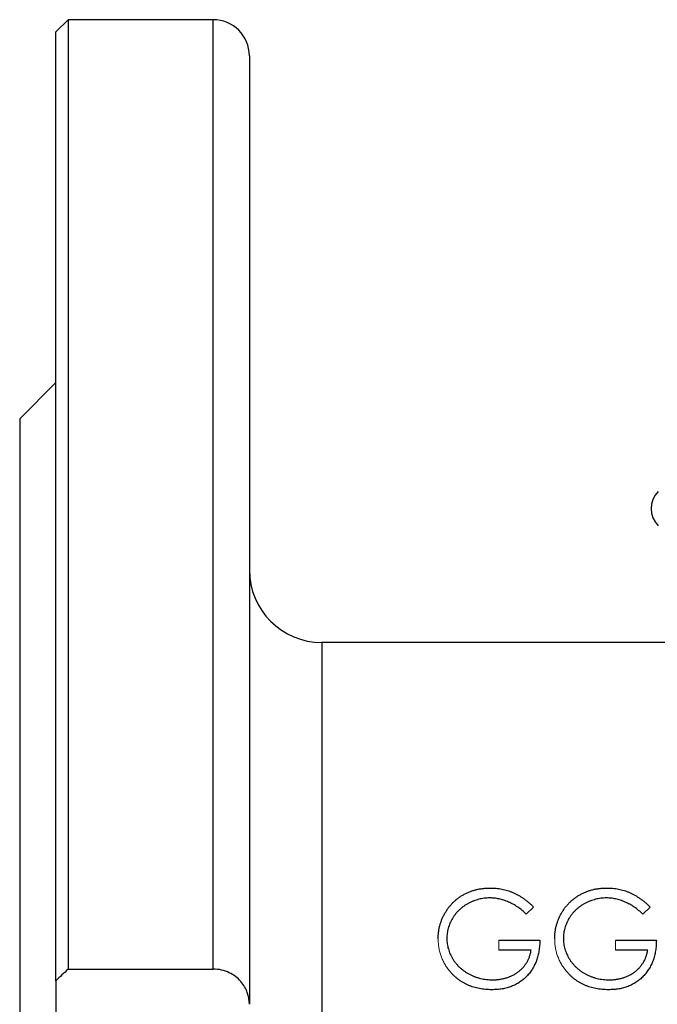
# Model space of a CAD drawing. Header units: millimetres. Extents: x -945 to -13, y -152 to 471.
# Tile 2 of 17: x -945 to -892, y 145 to 226. Entities that reach past the tile are written whole.
import ezdxf

# ---------------------------------------------------------------- set-up
doc = ezdxf.new("R2010")
doc.units = ezdxf.units.MM

msp = doc.modelspace()

# ---------------------------------------------------------------- linework, layer by layer
at = {"color": 0, "linetype": 'Continuous', "lineweight": 25}
for p, q in [((-940.976, 226.027), (-941.976, 225.027)), ((-928.976, 226.027), (-940.976, 226.027)), ((-940.976, 226.027), (-940.976, 147.527)), ((-928.976, 147.527), (-928.976, 226.027)), ((-941.976, 146.567), (-941.976, 225.027)), ((-925.976, 223.027), (-925.976, 144.616)), ((-941.976, 196.027), (-944.976, 193.027)), ((-944.976, 193.027), (-944.976, 94.027)), ((-889.735, 174.527), (-919.976, 174.527)), ((-919.976, 174.527), (-919.976, 112.527)), ((-902.463, 152.662), (-903.079, 152.078)), ((-892.822, 152.662), (-893.438, 152.078)), ((-905.335, 149.924), (-901.951, 149.924)), ((-895.694, 149.924), (-892.31, 149.924)), ((-902.669, 149.104), (-905.335, 149.104)), ((-893.028, 149.104), (-895.694, 149.104)), ((-940.976, 147.527), (-928.976, 147.527)), ((-941.976, 146.567), (-941.976, 143.527))]:
    msp.add_line(p, q, dxfattribs=at)
at = {"color": 0, "linetype": 'Continuous', "lineweight": 18}
for p, q in [((-905.335, 149.104), (-905.335, 149.924)), ((-895.694, 149.104), (-895.694, 149.924))]:
    msp.add_line(p, q, dxfattribs=at)
at = {"color": 0, "linetype": 'Continuous', "lineweight": 25}
for centre, radius, start, end in [((-928.976, 223.027), 3, 0, 90), ((-890.739, 185.6), 2, 135, 225), ((-919.976, 180.527), 6, 180, 270)]:
    msp.add_arc(centre, radius, start, end, dxfattribs=at)
for points, knots in [([(-910.361, 150.03), (-910.36, 150.124), (-910.357, 150.311), (-910.328, 150.589), (-910.286, 150.862), (-910.224, 151.129), (-910.146, 151.392), (-910.049, 151.649), (-909.936, 151.902), (-909.804, 152.149), (-909.658, 152.386), (-909.499, 152.612), (-909.325, 152.823), (-909.139, 153.023), (-908.939, 153.207), (-908.727, 153.379), (-908.503, 153.538), (-908.265, 153.682), (-908.018, 153.811), (-907.762, 153.925), (-907.497, 154.018), (-907.225, 154.098), (-906.944, 154.157), (-906.656, 154.199), (-906.36, 154.229), (-906.16, 154.231), (-906.058, 154.232)], [0, 0, 0, 0, 0.042039, 0.083544, 0.124643, 0.165303, 0.206171, 0.246971, 0.288329, 0.329987, 0.371797, 0.412738, 0.453459, 0.494001, 0.534381, 0.574952, 0.615892, 0.65725, 0.699007, 0.740486, 0.782325, 0.824567, 0.867041, 0.9105, 0.954619, 1, 1, 1, 1]), ([(-906.058, 154.232), (-905.975, 154.231), (-905.811, 154.228), (-905.567, 154.21), (-905.326, 154.181), (-905.089, 154.142), (-904.856, 154.088), (-904.626, 154.024), (-904.4, 153.949), (-904.178, 153.86), (-903.958, 153.759), (-903.74, 153.645), (-903.523, 153.517), (-903.308, 153.373), (-903.093, 153.217), (-902.882, 153.044), (-902.67, 152.86), (-902.533, 152.728), (-902.463, 152.662)], [0, 0, 0, 0, 0.061617, 0.122179, 0.182216, 0.241864, 0.30096, 0.359969, 0.419033, 0.478069, 0.537993, 0.59896, 0.661321, 0.725248, 0.79122, 0.858746, 0.928318, 1, 1, 1, 1]), ([(-900.72, 150.03), (-900.719, 150.124), (-900.716, 150.311), (-900.687, 150.589), (-900.645, 150.862), (-900.583, 151.129), (-900.505, 151.392), (-900.408, 151.649), (-900.295, 151.902), (-900.163, 152.149), (-900.017, 152.386), (-899.858, 152.612), (-899.684, 152.823), (-899.498, 153.023), (-899.298, 153.207), (-899.086, 153.379), (-898.862, 153.538), (-898.624, 153.682), (-898.377, 153.811), (-898.121, 153.925), (-897.856, 154.018), (-897.584, 154.098), (-897.303, 154.157), (-897.015, 154.199), (-896.719, 154.229), (-896.519, 154.231), (-896.417, 154.232)], [0, 0, 0, 0, 0.042039, 0.083544, 0.124643, 0.165303, 0.206171, 0.246971, 0.288329, 0.329987, 0.371797, 0.412738, 0.453459, 0.494001, 0.534381, 0.574952, 0.615892, 0.65725, 0.699007, 0.740486, 0.782325, 0.824567, 0.867041, 0.9105, 0.954619, 1, 1, 1, 1]), ([(-896.417, 154.232), (-896.334, 154.231), (-896.17, 154.228), (-895.926, 154.21), (-895.685, 154.181), (-895.448, 154.142), (-895.215, 154.088), (-894.985, 154.024), (-894.759, 153.949), (-894.537, 153.86), (-894.317, 153.759), (-894.099, 153.645), (-893.882, 153.517), (-893.667, 153.373), (-893.452, 153.217), (-893.241, 153.044), (-893.029, 152.86), (-892.892, 152.728), (-892.822, 152.662)], [0, 0, 0, 0, 0.061617, 0.122179, 0.182216, 0.241864, 0.30096, 0.359969, 0.419033, 0.478069, 0.537993, 0.59896, 0.661321, 0.725248, 0.79122, 0.858746, 0.928318, 1, 1, 1, 1]), ([(-906.082, 153.412), (-906.16, 153.411), (-906.314, 153.409), (-906.544, 153.385), (-906.772, 153.35), (-906.997, 153.3), (-907.219, 153.236), (-907.438, 153.157), (-907.655, 153.064), (-907.866, 152.957), (-908.071, 152.839), (-908.265, 152.709), (-908.449, 152.57), (-908.619, 152.419), (-908.776, 152.257), (-908.924, 152.088), (-909.059, 151.906), (-909.18, 151.716), (-909.288, 151.52), (-909.384, 151.32), (-909.464, 151.117), (-909.528, 150.911), (-909.58, 150.703), (-909.617, 150.492), (-909.638, 150.278), (-909.641, 150.134), (-909.643, 150.062)], [0, 0, 0, 0, 0.042841, 0.085571, 0.127719, 0.170068, 0.212787, 0.255482, 0.298877, 0.342861, 0.386528, 0.429532, 0.471886, 0.513729, 0.555082, 0.596535, 0.63812, 0.679822, 0.721331, 0.761888, 0.802199, 0.841806, 0.88106, 0.920633, 0.960101, 1, 1, 1, 1]), ([(-903.079, 152.078), (-903.19, 152.183), (-903.41, 152.39), (-903.769, 152.659), (-904.143, 152.889), (-904.531, 153.076), (-904.923, 153.225), (-905.314, 153.332), (-905.699, 153.399), (-905.956, 153.408), (-906.082, 153.412)], [0, 0, 0, 0, 0.136144, 0.269043, 0.398517, 0.5271, 0.652283, 0.77168, 0.887495, 1, 1, 1, 1]), ([(-896.441, 153.412), (-896.519, 153.411), (-896.673, 153.409), (-896.903, 153.385), (-897.131, 153.35), (-897.356, 153.3), (-897.578, 153.236), (-897.797, 153.157), (-898.014, 153.064), (-898.225, 152.957), (-898.43, 152.839), (-898.624, 152.709), (-898.808, 152.57), (-898.978, 152.419), (-899.135, 152.257), (-899.283, 152.088), (-899.418, 151.906), (-899.539, 151.716), (-899.647, 151.52), (-899.743, 151.32), (-899.823, 151.117), (-899.887, 150.911), (-899.939, 150.703), (-899.976, 150.492), (-899.997, 150.278), (-900, 150.134), (-900.002, 150.062)], [0, 0, 0, 0, 0.042841, 0.085571, 0.127719, 0.170068, 0.212787, 0.255482, 0.298877, 0.342861, 0.386528, 0.429532, 0.471886, 0.513729, 0.555082, 0.596535, 0.63812, 0.679822, 0.721331, 0.761888, 0.802199, 0.841806, 0.88106, 0.920633, 0.960101, 1, 1, 1, 1]), ([(-893.438, 152.078), (-893.549, 152.183), (-893.769, 152.39), (-894.128, 152.659), (-894.502, 152.889), (-894.89, 153.076), (-895.282, 153.225), (-895.673, 153.332), (-896.058, 153.399), (-896.315, 153.408), (-896.441, 153.412)], [0, 0, 0, 0, 0.136144, 0.269043, 0.398517, 0.5271, 0.652283, 0.77168, 0.887495, 1, 1, 1, 1]), ([(-909.643, 150.062), (-909.641, 149.988), (-909.638, 149.841), (-909.616, 149.621), (-909.575, 149.405), (-909.52, 149.191), (-909.451, 148.979), (-909.366, 148.77), (-909.265, 148.564), (-909.148, 148.364), (-909.019, 148.168), (-908.875, 147.984), (-908.723, 147.809), (-908.555, 147.646), (-908.379, 147.492), (-908.188, 147.351), (-907.986, 147.22), (-907.774, 147.1), (-907.552, 146.993), (-907.325, 146.898), (-907.092, 146.819), (-906.854, 146.755), (-906.611, 146.703), (-906.362, 146.669), (-906.108, 146.645), (-905.937, 146.643), (-905.851, 146.642)], [0, 0, 0, 0, 0.038994, 0.077882, 0.116652, 0.155416, 0.194618, 0.234261, 0.274547, 0.315667, 0.35702, 0.398083, 0.439098, 0.479833, 0.521274, 0.562841, 0.605292, 0.648409, 0.691727, 0.735149, 0.778369, 0.821661, 0.865524, 0.909731, 0.954523, 1, 1, 1, 1]), ([(-901.951, 149.924), (-901.955, 149.771), (-901.962, 149.472), (-902.016, 149.036), (-902.102, 148.623), (-902.22, 148.235), (-902.373, 147.871), (-902.559, 147.531), (-902.781, 147.217), (-903.031, 146.926), (-903.312, 146.667), (-903.616, 146.439), (-903.944, 146.248), (-904.294, 146.092), (-904.667, 145.97), (-905.063, 145.884), (-905.481, 145.832), (-905.767, 145.825), (-905.914, 145.822)], [0, 0, 0, 0, 0.0712723, 0.1394927, 0.2046354, 0.2674057, 0.3284456, 0.3883972, 0.4477339, 0.5073916, 0.5667676, 0.6254783, 0.6840665, 0.7432484, 0.8040334, 0.8664988, 0.9317232, 1, 1, 1, 1]), ([(-900.002, 150.062), (-900, 149.988), (-899.997, 149.841), (-899.975, 149.621), (-899.934, 149.405), (-899.879, 149.191), (-899.81, 148.979), (-899.725, 148.77), (-899.624, 148.564), (-899.507, 148.364), (-899.378, 148.168), (-899.234, 147.984), (-899.082, 147.809), (-898.914, 147.646), (-898.738, 147.492), (-898.547, 147.351), (-898.345, 147.22), (-898.133, 147.1), (-897.911, 146.993), (-897.684, 146.898), (-897.451, 146.819), (-897.213, 146.755), (-896.97, 146.703), (-896.721, 146.669), (-896.467, 146.645), (-896.296, 146.643), (-896.21, 146.642)], [0, 0, 0, 0, 0.0389942, 0.0778819, 0.1166516, 0.1554161, 0.1946183, 0.2342615, 0.2745471, 0.3156673, 0.3570196, 0.3980825, 0.4390979, 0.4798333, 0.5212741, 0.5628408, 0.6052921, 0.6484087, 0.6917273, 0.7351489, 0.7783689, 0.8216609, 0.8655237, 0.9097315, 0.9545226, 1, 1, 1, 1]), ([(-892.31, 149.924), (-892.314, 149.771), (-892.321, 149.472), (-892.375, 149.036), (-892.461, 148.623), (-892.579, 148.235), (-892.732, 147.871), (-892.918, 147.531), (-893.14, 147.217), (-893.39, 146.926), (-893.671, 146.667), (-893.975, 146.439), (-894.303, 146.248), (-894.653, 146.092), (-895.026, 145.97), (-895.422, 145.884), (-895.84, 145.832), (-896.126, 145.825), (-896.273, 145.822)], [0, 0, 0, 0, 0.071272, 0.139493, 0.204635, 0.267406, 0.328446, 0.388397, 0.447734, 0.507392, 0.566768, 0.625478, 0.684067, 0.743248, 0.804033, 0.866499, 0.931723, 1, 1, 1, 1]), ([(-905.851, 146.642), (-905.748, 146.644), (-905.544, 146.649), (-905.244, 146.682), (-904.957, 146.734), (-904.682, 146.809), (-904.419, 146.906), (-904.168, 147.023), (-903.93, 147.164), (-903.705, 147.323), (-903.498, 147.5), (-903.311, 147.691), (-903.147, 147.895), (-903.004, 148.111), (-902.886, 148.341), (-902.789, 148.584), (-902.715, 148.839), (-902.684, 149.015), (-902.669, 149.104)], [0, 0, 0, 0, 0.07063, 0.138694, 0.204918, 0.269441, 0.332636, 0.395302, 0.457764, 0.520657, 0.582852, 0.643315, 0.70258, 0.760908, 0.81949, 0.878269, 0.938491, 1, 1, 1, 1]), ([(-896.21, 146.642), (-896.107, 146.644), (-895.903, 146.649), (-895.603, 146.682), (-895.316, 146.734), (-895.041, 146.809), (-894.778, 146.906), (-894.527, 147.023), (-894.289, 147.164), (-894.064, 147.323), (-893.857, 147.5), (-893.67, 147.691), (-893.506, 147.895), (-893.363, 148.111), (-893.245, 148.341), (-893.148, 148.584), (-893.074, 148.839), (-893.043, 149.015), (-893.028, 149.104)], [0, 0, 0, 0, 0.07063, 0.138694, 0.204918, 0.269441, 0.332636, 0.395302, 0.457764, 0.520657, 0.582852, 0.643315, 0.70258, 0.760908, 0.81949, 0.878269, 0.938491, 1, 1, 1, 1]), ([(-925.976, 144.616), (-925.976, 144.95), (-926.032, 145.277), (-926.205, 145.756), (-926.279, 145.915), (-926.459, 146.222), (-926.565, 146.369), (-926.812, 146.65), (-926.955, 146.785), (-927.274, 147.028), (-927.45, 147.137), (-927.844, 147.323), (-928.054, 147.397), (-928.503, 147.5), (-928.739, 147.527), (-928.976, 147.527)], [0, 0, 0, 0, 0.25, 0.25, 0.375, 0.375, 0.5, 0.5, 0.625, 0.625, 0.75, 0.75, 0.875, 0.875, 1, 1, 1, 1]), ([(-905.914, 145.822), (-906.004, 145.823), (-906.182, 145.826), (-906.445, 145.844), (-906.701, 145.872), (-906.95, 145.914), (-907.192, 145.966), (-907.426, 146.033), (-907.654, 146.11), (-907.876, 146.197), (-908.089, 146.299), (-908.295, 146.411), (-908.494, 146.535), (-908.686, 146.671), (-908.871, 146.819), (-909.049, 146.979), (-909.219, 147.151), (-909.326, 147.273), (-909.38, 147.335)], [0, 0, 0, 0, 0.069237, 0.136557, 0.202094, 0.266464, 0.329769, 0.391879, 0.453271, 0.514115, 0.57439, 0.634142, 0.693923, 0.754152, 0.81447, 0.875661, 0.937348, 1, 1, 1, 1]), ([(-896.273, 145.822), (-896.363, 145.823), (-896.541, 145.826), (-896.804, 145.844), (-897.06, 145.872), (-897.309, 145.914), (-897.551, 145.966), (-897.785, 146.033), (-898.013, 146.11), (-898.235, 146.197), (-898.448, 146.299), (-898.654, 146.411), (-898.853, 146.535), (-899.045, 146.671), (-899.23, 146.819), (-899.408, 146.979), (-899.578, 147.151), (-899.685, 147.273), (-899.739, 147.335)], [0, 0, 0, 0, 0.069237, 0.136557, 0.202094, 0.266464, 0.329769, 0.391879, 0.453271, 0.514115, 0.57439, 0.634142, 0.693923, 0.754152, 0.81447, 0.875661, 0.937348, 1, 1, 1, 1])]:
    msp.add_open_spline(points, degree=3, knots=knots, dxfattribs=at)
at = {"color": 0, "linetype": 'Continuous', "lineweight": 18}
for points in [[(-909.38, 147.335), (-909.458, 147.432), (-909.613, 147.626), (-909.813, 147.936), (-909.983, 148.256), (-910.121, 148.589), (-910.229, 148.934), (-910.306, 149.289), (-910.351, 149.656), (-910.358, 149.904), (-910.361, 150.03)], [(-899.739, 147.335), (-899.817, 147.432), (-899.972, 147.626), (-900.172, 147.936), (-900.342, 148.256), (-900.48, 148.589), (-900.588, 148.934), (-900.665, 149.289), (-900.71, 149.656), (-900.717, 149.904), (-900.72, 150.03)]]:
    msp.add_open_spline(points, degree=3, knots=[0, 0, 0, 0, 0.127896, 0.253668, 0.376738, 0.499344, 0.621999, 0.745699, 0.871345, 1, 1, 1, 1], dxfattribs=at)
at = {"color": 0, "linetype": 'Continuous', "lineweight": 25}
msp.add_open_spline([(-940.976, 147.527), (-941.311, 147.208), (-941.644, 146.888), (-941.976, 146.567)], degree=3, dxfattribs=at)

doc.saveas('drawing.dxf')
